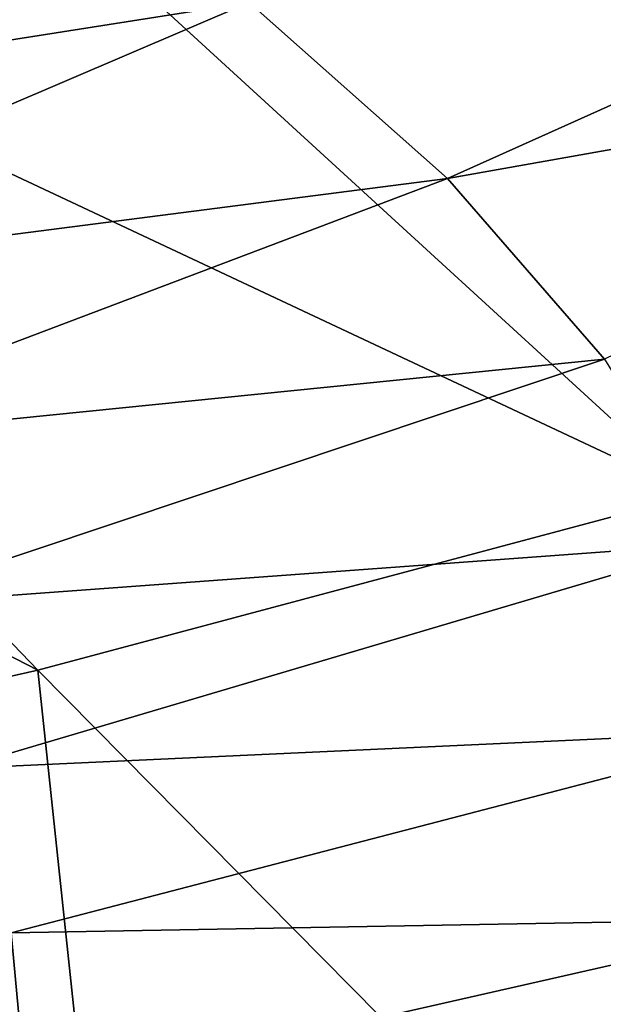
# Model space of a CAD drawing. Header units: metres. Extents: x -90 to 304, y -90 to 74.
# Tile 238 of 256: x 271.33 to 274.26, y -1.27 to 3.67. Entities that reach past the tile are written whole.
import ezdxf

# ---------------------------------------------------------------- set-up
doc = ezdxf.new("R2010")
doc.units = ezdxf.units.M
doc.layers.add('solid_21662050_350', color=7, linetype='CONTINUOUS')

msp = doc.modelspace()

# ---------------------------------------------------------------- linework, layer by layer
at = {"layer": 'solid_21662050_350'}
for points in [[(275.127411, 7.341465, 212.154037), (272.669403, 6.436925, 214.668228), (280.653107, 3.294693, 215.896164)], [(272.669403, 6.436925, 214.668228), (270.008789, 5.600787, 216.992432), (277.802795, 2.251266, 218.796249)], [(272.669403, 6.436925, 214.668228), (277.802795, 2.251266, 218.796249), (280.653107, 3.294693, 215.896164)], [(270.008789, 5.600787, 216.992432), (267.162048, 4.838239, 219.112213), (274.719543, 1.286857, 221.476852)], [(270.008789, 5.600787, 216.992432), (274.719543, 1.286857, 221.476852), (277.802795, 2.251266, 218.796249)], [(267.162048, 4.838239, 219.112213), (264.146912, 4.154014, 221.014465), (271.422302, 0.407416, 223.921448)], [(267.162048, 4.838239, 219.112213), (271.422302, 0.407416, 223.921448), (274.719543, 1.286857, 221.476852)], [(268.094452, 3.069633, 164.101395), (271.285645, 4.61273, 162.024017), (272.484558, 3.758917, 164.395569)], [(273.480774, 2.875713, 166.84877), (272.484558, 3.758917, 164.395569), (276.914154, 4.418671, 165.132721)], [(273.480774, 2.875713, 166.84877), (276.914154, 4.418671, 165.132721), (277.686737, 3.622473, 167.344254)], [(264.146912, 4.154014, 221.014465), (267.931488, -0.381637, 226.11499), (271.422302, 0.407416, 223.921448)], [(269.097595, 2.312339, 166.204849), (268.094452, 3.069633, 164.101395), (272.484558, 3.758917, 164.395569)], [(269.097595, 2.312339, 166.204849), (272.484558, 3.758917, 164.395569), (273.480774, 2.875713, 166.84877)], [(274.268066, 1.96863, 169.368286), (273.480774, 2.875713, 166.84877), (277.686737, 3.622473, 167.344254)], [(269.923157, 1.530831, 168.37558), (269.097595, 2.312339, 166.204849), (273.480774, 2.875713, 166.84877)], [(269.923157, 1.530831, 168.37558), (273.480774, 2.875713, 166.84877), (274.268066, 1.96863, 169.368286)], [(270.566101, 0.729877, 170.600311), (269.923157, 1.530831, 168.37558), (274.268066, 1.96863, 169.368286)], [(270.566101, 0.729877, 170.600311), (274.268066, 1.96863, 169.368286), (274.841583, 1.043326, 171.938416)], [(274.719543, 1.286857, 221.476852), (271.422302, 0.407416, 223.921448), (275.999756, -4.221542, 228.204208)], [(271.022522, -0.085634, 172.865479), (270.566101, 0.729877, 170.600311), (274.841583, 1.043326, 171.938416)], [(271.022522, -0.085634, 172.865479), (274.841583, 1.043326, 171.938416), (275.197693, 0.105577, 174.543121)], [(271.422302, 0.407416, 223.921448), (267.931488, -0.381637, 226.11499), (272.012665, -5.13672, 230.746216)], [(271.422302, 0.407416, 223.921448), (272.012665, -5.13672, 230.746216), (275.999756, -4.221542, 228.204208)], [(271.289612, -0.910724, 175.157257), (271.022522, -0.085634, 172.865479), (275.197693, 0.105577, 174.543121)], [(271.289612, -0.910724, 175.157257), (275.197693, 0.105577, 174.543121), (275.334198, -0.838769, 177.166138)], [(267.931488, -0.381637, 226.11499), (267.823822, -5.941883, 232.982635), (272.012665, -5.13672, 230.746216)], [(271.365753, -1.74036, 177.461655), (271.289612, -0.910724, 175.157257), (275.334198, -0.838769, 177.166138)], [(271.365753, -1.74036, 177.461655), (275.334198, -0.838769, 177.166138), (275.250214, -1.783817, 179.791107)], [(267.408234, -2.252144, 177.010956), (271.289612, -0.910724, 175.157257), (271.365753, -1.74036, 177.461655)]]:
    msp.add_3dface(points, dxfattribs=at)

doc.saveas('drawing.dxf')
